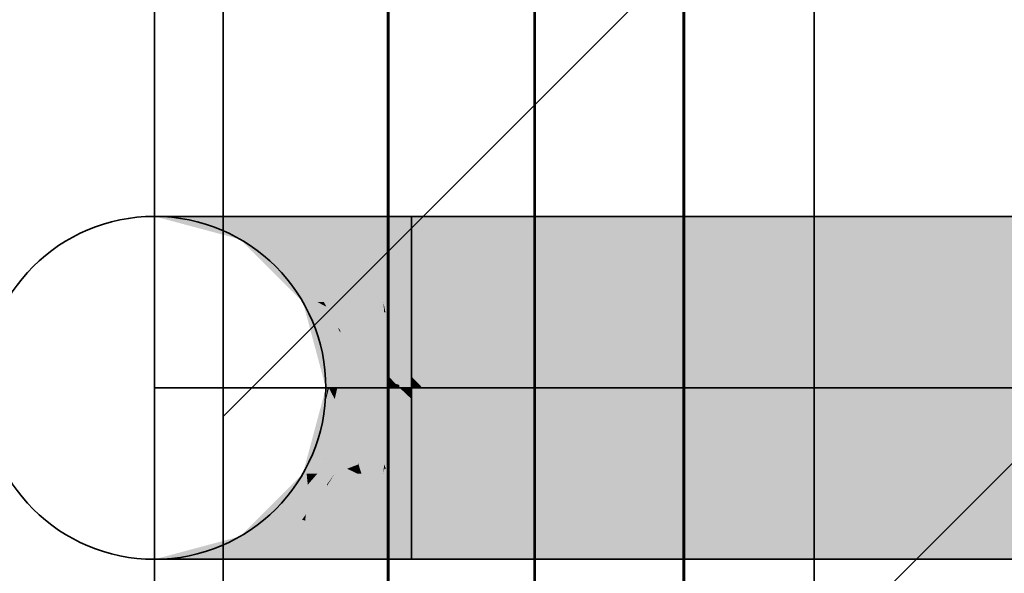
# Model space of a CAD drawing. Extents: x -459 to 541, y -543 to 550.
# Tile 182 of 256: x -417.92 to -414.59, y 476.02 to 477.89. Entities that reach past the tile are written whole.
import ezdxf

# ---------------------------------------------------------------- set-up
doc = ezdxf.new("R2010")
doc.units = 0
doc.layers.get('0').update_dxf_attribs({"lineweight": 35})
doc.layers.add('0-Shading', color=7, linetype='Continuous', lineweight=35)
for name, color, linetype, lineweight, true_color in [('A_Aussenwand', 3, 'Continuous', 35, 0x00ff00), ('A_Aussenwand-A07ALC2O1N', 3, 'Continuous', 35, 0x00ff00), ('A_Innenwand', 7, 'Continuous', 35, 0x80ff80), ('A_Tuer', 7, 'Continuous', 35, 0xbdbbbb), ('A_Wandschlitz-A07ALC2S1N', 7, 'Continuous', 35, 0x008080), ('H_Ruecklauf', 5, 'Continuous', 35, 0x0000ff), ('H_Vorlauf', 1, 'Continuous', 35, 0xff0000)]:
    doc.layers.add(name, color=color, linetype=linetype, lineweight=lineweight, true_color=true_color)

# ---------------------------------------------------------------- blocks, each defined once
blk = doc.blocks.new('3D-Ansicht-A07ALAKT1N', base_point=(-428.9481, 427.085))
at = {"layer": '0-Shading', "color": 176, "true_color": 0x000083}
for points in [[(-417.1556, 477.1493), (-417.4357, 477.227), (-417.1753, 477.1493), (-417.4653, 477.227)], [(-417.4357, 476.067), (-417.1556, 476.1447), (-417.4653, 476.067), (-417.1753, 476.1447)]]:
    blk.add_solid(points, dxfattribs=at)
at = {"layer": '0-Shading', "color": 174, "true_color": 0x00008c}
for points in [[(-417.0976, 477.1493), (-417.3488, 477.227), (-417.1556, 477.1493), (-417.4357, 477.227)], [(-417.4357, 476.067), (-417.3488, 476.067), (-417.1556, 476.1447), (-417.1492, 476.1288)], [(-417.1492, 476.1288), (-417.0976, 476.1447), (-417.1556, 476.1447)]]:
    blk.add_solid(points, dxfattribs=at)
at = {"layer": '0-Shading', "color": 174, "true_color": 0x000093}
for points in [[(-417.0055, 477.1493), (-417.2105, 477.227), (-417.0976, 477.1493), (-417.3488, 477.227)], [(-417.1492, 476.1288), (-417.1594, 476.0864), (-417.0976, 476.1447), (-417.0475, 476.1288)], [(-417.0475, 476.1288), (-417.0055, 476.1447), (-417.0976, 476.1447)], [(-417.3488, 476.067), (-417.2105, 476.067), (-417.1492, 476.1288), (-417.1594, 476.0864)]]:
    blk.add_solid(points, dxfattribs=at)
at = {"layer": '0-Shading', "color": 174, "true_color": 0x000099}
for points in [[(-416.8853, 477.1493), (-417.0303, 477.227), (-417.0055, 477.1493), (-417.2105, 477.227)], [(-417.0443, 476.1262), (-417.0055, 476.1447), (-417.0475, 476.1288)], [(-417.0055, 476.1447), (-417.0443, 476.1262), (-416.9151, 476.1288), (-416.9942, 476.0864)], [(-416.8853, 476.1447), (-417.0055, 476.1447), (-416.9151, 476.1288)], [(-417.1594, 476.0864), (-417.1677, 476.067), (-417.0475, 476.1288), (-417.0443, 476.1262)], [(-417.0443, 476.1262), (-417.1677, 476.067), (-416.9942, 476.0864), (-417.0303, 476.067)], [(-417.2105, 476.067), (-417.1677, 476.067), (-417.1594, 476.0864)]]:
    blk.add_solid(points, dxfattribs=at)
at = {"layer": '0-Shading', "color": 174, "true_color": 0x00009e}
for points in [[(-416.7455, 477.1493), (-416.8205, 477.227), (-416.8853, 477.1493), (-417.0303, 477.227)], [(-416.9805, 476.067), (-416.8853, 476.1447), (-416.9942, 476.0864)], [(-416.9805, 476.067), (-416.8205, 476.067), (-416.8853, 476.1447), (-416.7455, 476.1447)], [(-417.0303, 476.067), (-416.9805, 476.067), (-416.9942, 476.0864)]]:
    blk.add_solid(points, dxfattribs=at)
at = {"layer": '0-Shading', "color": 174, "true_color": 0x0000a0}
for points in [[(-416.5953, 477.1493), (-416.5953, 477.227), (-416.7455, 477.1493), (-416.8205, 477.227)], [(-416.5953, 477.227), (-416.5953, 477.1493), (-367.556, 477.227), (-364.763, 477.1493)], [(-416.5953, 476.067), (-416.5953, 476.1447), (-416.8205, 476.067), (-416.7455, 476.1447)], [(-416.5953, 476.1447), (-416.5953, 476.067), (-413.3498, 476.1447), (-413.0216, 476.067)]]:
    blk.add_solid(points, dxfattribs=at)
at = {"layer": '0-Shading', "color": 176, "true_color": 0x00008b}
for points in [[(-416.9505, 476.937), (-417.1556, 477.1493), (-416.963, 476.937), (-417.1753, 477.1493)], [(-417.036, 476.2685), (-416.9505, 476.357), (-417.0199, 476.3001), (-416.963, 476.357)], [(-417.1753, 476.1447), (-417.1556, 476.1447), (-417.0199, 476.3001), (-417.036, 476.2685)]]:
    blk.add_solid(points, dxfattribs=at)
at = {"layer": '0-Shading', "color": 174, "true_color": 0x0000a2}
for points in [[(-416.9505, 476.937), (-416.9138, 476.937), (-417.1556, 477.1493), (-417.0854, 477.1352)], [(-417.0854, 477.1352), (-417.0976, 477.1493), (-417.1556, 477.1493)], [(-417.036, 476.2685), (-417.0199, 476.2345), (-416.9505, 476.357), (-416.9465, 476.3193)], [(-416.9465, 476.3193), (-416.9138, 476.357), (-416.9505, 476.357)], [(-417.0528, 476.2512), (-417.1556, 476.1447), (-417.0355, 476.2165), (-417.0976, 476.1447)], [(-417.036, 476.2685), (-417.0528, 476.2512), (-417.0199, 476.2345), (-417.0355, 476.2165)]]:
    blk.add_solid(points, dxfattribs=at)
at = {"layer": '0-Shading', "color": 172, "true_color": 0x0000b6}
for points in [[(-417.0854, 477.1352), (-416.9775, 477.1098), (-417.0976, 477.1493), (-416.9955, 477.1352)], [(-416.9955, 477.1352), (-417.0055, 477.1493), (-417.0976, 477.1493)], [(-417.0854, 477.1352), (-416.8553, 476.937), (-416.9775, 477.1098)], [(-417.0854, 477.1352), (-416.9459, 476.9741), (-416.8553, 476.937), (-416.892, 476.937)], [(-416.9459, 476.9741), (-416.9138, 476.937), (-416.892, 476.937)], [(-416.9465, 476.3193), (-416.9529, 476.219), (-416.9138, 476.357), (-416.882, 476.3193)], [(-416.882, 476.3193), (-416.8553, 476.357), (-416.9138, 476.357)], [(-417.0199, 476.2345), (-416.9658, 476.2009), (-416.9465, 476.3193), (-416.9529, 476.219)], [(-416.9775, 476.1843), (-417.0355, 476.2165), (-416.9955, 476.1588), (-417.0634, 476.1843)], [(-417.0199, 476.2345), (-417.0355, 476.2165), (-416.9658, 476.2009), (-416.9775, 476.1843)], [(-417.0634, 476.1843), (-417.0976, 476.1447), (-416.9955, 476.1588), (-417.0055, 476.1447)]]:
    blk.add_solid(points, dxfattribs=at)
at = {"layer": '0-Shading', "color": 172, "true_color": 0x0000c7}
for points in [[(-416.9955, 477.1352), (-416.8656, 477.1098), (-417.0055, 477.1493), (-416.8783, 477.1352)], [(-416.8783, 477.1352), (-416.8853, 477.1493), (-417.0055, 477.1493)], [(-416.9775, 477.1098), (-416.8494, 477.0775), (-416.9955, 477.1352), (-416.8656, 477.1098)], [(-416.9775, 477.1098), (-416.8204, 477.0194), (-416.9163, 477.0944)], [(-416.9775, 477.1098), (-416.8553, 476.937), (-416.8204, 477.0194), (-416.7792, 476.937)], [(-416.8204, 477.0194), (-416.8494, 477.0775), (-416.9163, 477.0944)], [(-416.881, 476.3162), (-416.8553, 476.357), (-416.882, 476.3193)], [(-416.8553, 476.357), (-416.881, 476.3162), (-416.7792, 476.357), (-416.8482, 476.219)], [(-416.9529, 476.219), (-416.9554, 476.1977), (-416.882, 476.3193), (-416.881, 476.3162)], [(-416.881, 476.3162), (-416.9554, 476.1977), (-416.8482, 476.219), (-416.8718, 476.1718)], [(-416.9658, 476.2009), (-416.9554, 476.1977), (-416.9529, 476.219)], [(-416.8783, 476.1588), (-416.9775, 476.1843), (-416.8853, 476.1447), (-416.9955, 476.1588)], [(-416.9658, 476.2009), (-416.9775, 476.1843), (-416.8718, 476.1718), (-416.8783, 476.1588)], [(-416.9955, 476.1588), (-417.0055, 476.1447), (-416.8853, 476.1447)]]:
    blk.add_solid(points, dxfattribs=at)
at = {"layer": '0-Shading', "color": 172, "true_color": 0x0000d3}
for points in [[(-416.8783, 477.1352), (-416.7352, 477.1098), (-416.8853, 477.1493), (-416.7418, 477.1352)], [(-416.7418, 477.1352), (-416.7455, 477.1493), (-416.8853, 477.1493)], [(-416.8656, 477.1098), (-416.7269, 477.0775), (-416.8783, 477.1352), (-416.7352, 477.1098)], [(-416.8494, 477.0775), (-416.7179, 477.0429), (-416.8656, 477.1098), (-416.7269, 477.0775)], [(-416.8494, 477.0775), (-416.8204, 477.0194), (-416.7179, 477.0429), (-416.6952, 476.955)], [(-416.6952, 476.955), (-416.8204, 477.0194), (-416.6905, 476.937), (-416.7981, 476.9748)], [(-416.7981, 476.9748), (-416.7792, 476.937), (-416.6905, 476.937)], [(-416.8718, 476.1718), (-416.7649, 476.357), (-416.7792, 476.357)], [(-416.8718, 476.1718), (-416.7436, 476.1519), (-416.7649, 476.357), (-416.7184, 476.2494)], [(-416.7649, 476.357), (-416.7612, 476.3484), (-416.6905, 476.357), (-416.7003, 476.3193)], [(-416.7612, 476.3484), (-416.7184, 476.2494), (-416.7003, 476.3193)], [(-416.8718, 476.1718), (-416.8783, 476.1588), (-416.7436, 476.1519), (-416.7455, 476.1447)], [(-416.8783, 476.1588), (-416.8853, 476.1447), (-416.7455, 476.1447)]]:
    blk.add_solid(points, dxfattribs=at)
at = {"layer": '0-Shading', "color": 172, "true_color": 0x0000d9}
for points in [[(-416.7418, 477.1352), (-416.5953, 477.1098), (-416.7455, 477.1493), (-416.5953, 477.1352)], [(-416.5953, 477.1352), (-416.5953, 477.1493), (-416.7455, 477.1493)], [(-416.5953, 477.1352), (-415.1768, 476.9397), (-416.5953, 477.1493), (-412.3777, 476.9461)], [(-412.3777, 476.9461), (-363.3793, 477.0582), (-416.5953, 477.1493)], [(-364.763, 477.1493), (-416.5953, 477.1493), (-363.3793, 477.0582)], [(-416.7352, 477.1098), (-416.5953, 477.0775), (-416.7418, 477.1352), (-416.5953, 477.1098)], [(-416.7269, 477.0775), (-416.5953, 477.0429), (-416.7352, 477.1098), (-416.5953, 477.0775)], [(-416.5953, 477.1098), (-415.7765, 476.9383), (-416.5953, 477.1352), (-415.1768, 476.9397)], [(-416.5953, 477.0775), (-416.0504, 476.9377), (-416.5953, 477.1098), (-415.7765, 476.9383)], [(-416.7179, 477.0429), (-416.5953, 477.0094), (-416.7269, 477.0775), (-416.5953, 477.0429)], [(-416.5953, 477.0429), (-416.2162, 476.9373), (-416.5953, 477.0775), (-416.0504, 476.9377)], [(-416.7179, 477.0429), (-416.6952, 476.955), (-416.5953, 477.0094), (-416.5953, 476.937)], [(-416.3346, 476.937), (-416.2162, 476.9373), (-416.5953, 477.0094), (-416.5953, 477.0429)], [(-416.5953, 477.0094), (-416.5953, 476.937), (-416.3346, 476.937)], [(-416.6952, 476.955), (-416.6905, 476.937), (-416.5953, 476.937)], [(-416.2162, 476.9373), (-416.3346, 476.937), (-416.2152, 476.937)], [(-416.2152, 476.937), (-416.0479, 476.937), (-416.2162, 476.9373), (-416.0504, 476.9377)], [(-416.0504, 476.9377), (-416.0479, 476.937), (-415.7765, 476.9383), (-415.7704, 476.937)], [(-415.7765, 476.9383), (-415.7704, 476.937), (-415.1768, 476.9397), (-415.1576, 476.937)], [(-415.1768, 476.9397), (-415.1576, 476.937), (-412.3777, 476.9461), (-412.1898, 476.937)], [(-416.6774, 476.1487), (-416.6905, 476.357), (-416.7184, 476.2494)], [(-416.6774, 476.1487), (-416.5953, 476.1447), (-416.6905, 476.357), (-416.5953, 476.357)], [(-416.3346, 476.357), (-416.5953, 476.357), (-416.0944, 476.1447), (-416.5953, 476.1447)], [(-414.17, 476.357), (-416.3346, 476.357), (-413.3498, 476.1447), (-416.0944, 476.1447)], [(-416.7436, 476.1519), (-416.6774, 476.1487), (-416.7184, 476.2494)], [(-416.7455, 476.1447), (-416.5953, 476.1447), (-416.7436, 476.1519)]]:
    blk.add_solid(points, dxfattribs=at)
at = {"layer": '0-Shading', "color": 174, "true_color": 0x00008f}
for points in [[(-416.8761, 476.6495), (-416.9505, 476.937), (-416.9062, 476.7247), (-416.963, 476.937)], [(-416.8853, 476.647), (-416.8755, 476.647), (-416.9062, 476.7247), (-416.8761, 476.6495)], [(-416.963, 476.357), (-416.88, 476.647), (-416.8853, 476.647)], [(-416.963, 476.357), (-416.9505, 476.357), (-416.88, 476.647), (-416.8853, 476.6089)], [(-416.8853, 476.6089), (-416.8755, 476.647), (-416.88, 476.647)]]:
    blk.add_solid(points, dxfattribs=at)
at = {"layer": '0-Shading', "color": 174, "true_color": 0x0000ae}
for points in [[(-416.9505, 476.937), (-416.8465, 476.647), (-416.906, 476.9036)], [(-416.9505, 476.937), (-416.8761, 476.6495), (-416.8465, 476.647), (-416.8744, 476.647)], [(-416.906, 476.9036), (-416.9138, 476.937), (-416.9505, 476.937)], [(-416.8755, 476.647), (-416.8853, 476.6089), (-416.8744, 476.647), (-416.885, 476.6064)], [(-416.8744, 476.647), (-416.885, 476.6064), (-416.8645, 476.5693), (-416.8744, 476.5269)], [(-416.8761, 476.6495), (-416.8755, 476.647), (-416.8744, 476.647)], [(-416.8744, 476.647), (-416.874, 476.6443), (-416.8465, 476.647), (-416.8553, 476.6089)], [(-416.874, 476.6443), (-416.8645, 476.5693), (-416.8553, 476.6089)], [(-416.8853, 476.6089), (-416.9505, 476.357), (-416.885, 476.6064)], [(-416.8744, 476.5269), (-416.885, 476.6064), (-416.8921, 476.4505), (-416.9063, 476.5255)], [(-416.9063, 476.5255), (-416.9505, 476.357), (-416.8921, 476.4505), (-416.9138, 476.357)]]:
    blk.add_solid(points, dxfattribs=at)
at = {"layer": '0-Shading', "color": 172, "true_color": 0x0000ca}
for points in [[(-416.9138, 476.937), (-416.906, 476.9036), (-416.8835, 476.9214), (-416.8448, 476.8499)], [(-416.9138, 476.937), (-416.8835, 476.9214), (-416.892, 476.937)], [(-416.8835, 476.9214), (-416.849, 476.9036), (-416.892, 476.937), (-416.8553, 476.937)], [(-416.906, 476.9036), (-416.8356, 476.8327), (-416.8448, 476.8499)], [(-416.904, 476.9016), (-416.906, 476.9036), (-416.8004, 476.647), (-416.8465, 476.647)], [(-416.8448, 476.8499), (-416.8376, 476.8435), (-416.8835, 476.9214), (-416.849, 476.9036)], [(-416.8356, 476.8327), (-416.904, 476.9016), (-416.8232, 476.7672)], [(-416.904, 476.9016), (-416.8004, 476.647), (-416.8232, 476.7672)], [(-416.8356, 476.8327), (-416.8376, 476.8435), (-416.8448, 476.8499)], [(-416.8553, 476.6089), (-416.8232, 476.5269), (-416.8465, 476.647), (-416.8076, 476.6089)], [(-416.8076, 476.6089), (-416.8004, 476.647), (-416.8465, 476.647)], [(-416.8645, 476.5693), (-416.8302, 476.4899), (-416.8553, 476.6089), (-416.8232, 476.5269)], [(-416.8645, 476.5693), (-416.8744, 476.5269), (-416.8302, 476.4899), (-416.8376, 476.4505)], [(-416.8376, 476.4505), (-416.8744, 476.5269), (-416.849, 476.3904), (-416.8921, 476.4505)], [(-416.849, 476.3904), (-416.8921, 476.4505), (-416.8553, 476.357), (-416.906, 476.3904)], [(-416.906, 476.3904), (-416.9138, 476.357), (-416.8553, 476.357)]]:
    blk.add_solid(points, dxfattribs=at)
at = {"layer": '0-Shading', "color": 172, "true_color": 0x0000e1}
for points in [[(-416.849, 476.9036), (-416.7667, 476.8435), (-416.8553, 476.937), (-416.7747, 476.9036)], [(-416.7747, 476.9036), (-416.7792, 476.937), (-416.8553, 476.937)], [(-416.8376, 476.8435), (-416.7564, 476.7672), (-416.849, 476.9036), (-416.7667, 476.8435)], [(-416.8376, 476.8435), (-416.8356, 476.8327), (-416.7564, 476.7672), (-416.7508, 476.7247)], [(-416.7508, 476.7247), (-416.8356, 476.8327), (-416.7455, 476.6852), (-416.8232, 476.7672)], [(-416.7455, 476.6852), (-416.8232, 476.7672), (-416.7403, 476.647), (-416.8076, 476.6852)], [(-416.8076, 476.6852), (-416.8004, 476.647), (-416.7403, 476.647)], [(-416.7995, 476.5959), (-416.8004, 476.647), (-416.8076, 476.6089)], [(-416.8004, 476.647), (-416.7995, 476.5959), (-416.7455, 476.6089), (-416.7564, 476.5269)], [(-416.7403, 476.647), (-416.8004, 476.647), (-416.7455, 476.6089)], [(-416.8232, 476.5269), (-416.7971, 476.4517), (-416.8076, 476.6089), (-416.7995, 476.5959)], [(-416.7995, 476.5959), (-416.7971, 476.4517), (-416.7564, 476.5269), (-416.7706, 476.4212)], [(-416.8302, 476.4899), (-416.7971, 476.4517), (-416.8232, 476.5269)], [(-416.7778, 476.3934), (-416.8302, 476.4899), (-416.8376, 476.4505)], [(-416.7971, 476.4517), (-416.8302, 476.4899), (-416.7763, 476.392), (-416.7778, 476.3934)], [(-416.8133, 476.3734), (-416.8376, 476.4505), (-416.849, 476.3904)], [(-416.8133, 476.3734), (-416.775, 476.3882), (-416.8376, 476.4505), (-416.7778, 476.3934)], [(-416.7971, 476.4517), (-416.7763, 476.392), (-416.7706, 476.4212), (-416.7747, 476.3904)], [(-416.8553, 476.357), (-416.8133, 476.3734), (-416.849, 476.3904)], [(-416.7792, 476.357), (-416.8133, 476.3734), (-416.8553, 476.357)], [(-416.7792, 476.357), (-416.775, 476.3882), (-416.8133, 476.3734)], [(-416.7778, 476.3934), (-416.775, 476.3882), (-416.7763, 476.392)], [(-416.7763, 476.392), (-416.775, 476.3882), (-416.7747, 476.3904)]]:
    blk.add_solid(points, dxfattribs=at)
at = {"layer": '0-Shading', "color": 5, "true_color": 0x0000f1}
for points in [[(-416.7747, 476.9036), (-416.684, 476.8435), (-416.7792, 476.937), (-416.6882, 476.9036)], [(-416.6882, 476.9036), (-416.6905, 476.937), (-416.7792, 476.937)], [(-416.7667, 476.8435), (-416.6787, 476.7672), (-416.7747, 476.9036), (-416.684, 476.8435)], [(-416.7564, 476.7672), (-416.673, 476.6852), (-416.7667, 476.8435), (-416.6787, 476.7672)], [(-416.7564, 476.7672), (-416.7508, 476.7247), (-416.673, 476.6852), (-416.6717, 476.6658)], [(-416.6717, 476.6658), (-416.7508, 476.7247), (-416.6704, 476.647), (-416.7455, 476.6852)], [(-416.7455, 476.6852), (-416.7403, 476.647), (-416.6704, 476.647)], [(-416.6787, 476.5269), (-416.6704, 476.647), (-416.7455, 476.6089), (-416.7403, 476.647)], [(-416.7564, 476.5269), (-416.6884, 476.3882), (-416.7455, 476.6089), (-416.6787, 476.5269)], [(-416.7706, 476.4212), (-416.6893, 476.3739), (-416.7564, 476.5269), (-416.6884, 476.3882)], [(-416.6905, 476.357), (-416.7706, 476.4212), (-416.7747, 476.3904)], [(-416.7706, 476.4212), (-416.6905, 476.357), (-416.6893, 476.3739)], [(-416.775, 476.3882), (-416.7792, 476.357), (-416.7649, 476.357)], [(-416.6905, 476.357), (-416.7747, 476.3904), (-416.7649, 476.357), (-416.775, 476.3882)]]:
    blk.add_solid(points, dxfattribs=at)
at = {"layer": '0-Shading', "color": 5, "true_color": 0x0000f9}
for points in [[(-416.6836, 476.9007), (-416.6905, 476.937), (-416.6882, 476.9036)], [(-416.5953, 476.8435), (-416.5953, 476.937), (-416.6836, 476.9007), (-416.6905, 476.937)], [(-416.684, 476.8435), (-416.6706, 476.8319), (-416.6882, 476.9036), (-416.6836, 476.9007)], [(-416.5953, 476.7672), (-416.5953, 476.8435), (-416.6706, 476.8319), (-416.6836, 476.9007)], [(-416.6787, 476.7672), (-416.6537, 476.7425), (-416.684, 476.8435), (-416.6706, 476.8319)], [(-416.6706, 476.8319), (-416.6537, 476.7425), (-416.5953, 476.7672), (-416.5953, 476.6852)], [(-416.6787, 476.7672), (-416.673, 476.6852), (-416.6375, 476.6574), (-416.6483, 476.66)], [(-416.6787, 476.7672), (-416.6375, 476.6574), (-416.6537, 476.7425)], [(-416.5953, 476.6852), (-416.6537, 476.7425), (-416.5953, 476.647), (-416.6375, 476.6574)], [(-416.673, 476.6852), (-416.6717, 476.6658), (-416.6483, 476.66)], [(-416.6356, 476.647), (-416.6704, 476.647), (-416.6858, 476.3821), (-416.6884, 476.3882)], [(-416.5953, 476.6089), (-416.6356, 476.647), (-416.6818, 476.3726), (-416.6858, 476.3821)], [(-416.6717, 476.6658), (-416.6704, 476.647), (-416.6483, 476.66), (-416.6356, 476.647)], [(-416.6483, 476.66), (-416.6356, 476.647), (-416.6375, 476.6574)], [(-416.6375, 476.6574), (-416.6356, 476.647), (-416.5953, 476.647)], [(-416.5953, 476.6089), (-416.5953, 476.647), (-416.6356, 476.647)], [(-416.5953, 476.6089), (-416.6818, 476.3726), (-416.5953, 476.357)], [(-416.6893, 476.3739), (-416.6905, 476.357), (-416.6874, 476.3736)], [(-416.6874, 476.3736), (-416.6905, 476.357), (-416.5953, 476.357)], [(-416.6884, 476.3882), (-416.6893, 476.3739), (-416.6858, 476.3821), (-416.6874, 476.3736)], [(-416.6858, 476.3821), (-416.6874, 476.3736), (-416.6818, 476.3726)]]:
    blk.add_solid(points, dxfattribs=at)
at = {"layer": '0-Shading', "color": 5, "true_color": 0x0000fa}
for points in [[(-416.5209, 476.6959), (-416.3346, 476.937), (-416.5953, 476.7672), (-416.5953, 476.937)], [(-415.2626, 476.647), (-416.3346, 476.937), (-416.4699, 476.647), (-416.5209, 476.6959)], [(-416.2152, 476.937), (-416.3346, 476.937), (-415.0859, 476.647), (-415.2626, 476.647)], [(-416.0479, 476.937), (-416.2152, 476.937), (-414.755, 476.647), (-415.0859, 476.647)], [(-414.755, 476.647), (-414.109, 476.647), (-416.0479, 476.937), (-415.7704, 476.937)], [(-415.7704, 476.937), (-414.109, 476.647), (-415.1576, 476.937), (-412.5412, 476.647)], [(-415.1576, 476.937), (-412.5412, 476.647), (-412.1898, 476.937), (-404.5592, 476.647)], [(-416.5586, 476.647), (-416.5209, 476.6959), (-416.5953, 476.6852), (-416.5953, 476.7672)], [(-416.5953, 476.6852), (-416.5953, 476.647), (-416.5586, 476.647)], [(-416.5209, 476.6959), (-416.5586, 476.647), (-416.4699, 476.647)], [(-416.3346, 476.357), (-416.5953, 476.647), (-416.5953, 476.6089)], [(-416.3346, 476.357), (-416.2442, 476.3815), (-416.5953, 476.647), (-416.5586, 476.647)], [(-416.2442, 476.3815), (-415.2626, 476.647), (-416.5586, 476.647)], [(-414.17, 476.357), (-415.2626, 476.647), (-416.2152, 476.357), (-416.2442, 476.3815)], [(-415.0859, 476.647), (-415.2626, 476.647), (-413.8923, 476.357), (-414.17, 476.357)], [(-414.755, 476.647), (-415.0859, 476.647), (-413.3428, 476.357), (-413.8923, 476.357)], [(-413.3428, 476.357), (-412.2451, 476.357), (-414.755, 476.647), (-414.109, 476.647)], [(-416.5953, 476.6089), (-416.5953, 476.357), (-416.3346, 476.357)], [(-416.2442, 476.3815), (-416.3346, 476.357), (-416.2152, 476.357)]]:
    blk.add_solid(points, dxfattribs=at)
blk = doc.blocks.new('Referenz-A07ALC2M1N', base_point=(-428.9482, 451.647))
at = {"layer": 'A_Aussenwand', "color": 0, "linetype": 'ByBlock', "ltscale": 0.35}
blk.add_line((-416.1766, 509.847), (-416.1766, 469.847), dxfattribs=at)
at = {"layer": 'A_Aussenwand', "color": 0, "linetype": 'ByBlock', "lineweight": 18, "ltscale": 0.18}
blk.add_line((-416.1724, 477.6105), (-416.1724, 477.6105), dxfattribs=at)
at = {"layer": 'A_Innenwand', "color": 0, "linetype": 'ByBlock', "ltscale": 0.35}
for p, q in [((-416.1801, 519.447), (-416.1801, 469.847)), ((-416.1788, 519.447), (-416.1788, 469.847))]:
    blk.add_line(p, q, dxfattribs=at)
at = {"layer": 'A_Tuer', "color": 0, "linetype": 'Continuous', "ltscale": 0.35}
for p, q in [((-416.6766, 469.847), (-416.6766, 509.847)), ((-415.6766, 469.847), (-415.6766, 509.847)), ((-416.6724, 479.0742), (-416.6724, 469.847)), ((-415.6724, 469.847), (-415.6724, 479.0748))]:
    blk.add_line(p, q, dxfattribs=at)
blk = doc.blocks.new('Referenz-A07ALC2U1N', base_point=(-417.2349, 427.085))
at = {"layer": 'A_Aussenwand-A07ALC2O1N', "color": 0, "linetype": 'ByBlock', "ltscale": 0.35}
for p, q in [((-417.2326, 469.847), (-417.2326, 493.647)), ((-417.2326, 493.647), (-417.2326, 440.847)), ((-415.2326, 493.647), (-415.2326, 469.847))]:
    blk.add_line(p, q, dxfattribs=at)
at = {"layer": 'A_Aussenwand-A07ALC2O1N', "color": 0, "linetype": 'ByBlock', "lineweight": 18, "ltscale": 0.18}
for p, q in [((-417.2326, 476.5504), (-402.6293, 491.1537)), ((-417.2326, 473.722), (-402.6293, 488.3253))]:
    blk.add_line(p, q, dxfattribs=at)
at = {"layer": 'A_Wandschlitz-A07ALC2S1N', "color": 0, "linetype": 'Continuous', "ltscale": 0.35}
for p, q in [((-417.2326, 493.647), (-417.2326, 469.847)), ((-415.2326, 469.847), (-415.2326, 493.647))]:
    blk.add_line(p, q, dxfattribs=at)
blk = doc.blocks.new('Steigleitung Heizung-A07ALC5S1N', base_point=(-417.4653, 474.847))
at = {"color": 0, "linetype": 'ByBlock', "lineweight": -2, "ltscale": 0.35}
blk.add_line((-417.4653, 474.847), (-417.4653, 493.647), dxfattribs=at)
blk = doc.blocks.new('Steigleitung Heizung-A07ALC5U1N', base_point=(-417.4653, 471.047))
at = {"color": 0, "linetype": 'ByBlock', "lineweight": -2, "ltscale": 0.35}
blk.add_line((-417.4653, 471.047), (-417.4653, 493.647), dxfattribs=at)
blk = doc.blocks.new('Steigleitung Heizung-A07ALC5W1N', base_point=(-417.4653, 476.647))
at = {"color": 0, "linetype": 'ByBlock', "lineweight": -2, "ltscale": 0.35}
blk.add_line((-417.4653, 476.647), (-417.4653, 493.647), dxfattribs=at)
blk = doc.blocks.new('Steigleitung Heizung-A07ALC5Y1N', base_point=(-417.4653, 473.047))
at = {"color": 0, "linetype": 'ByBlock', "lineweight": -2, "ltscale": 0.35}
blk.add_line((-417.4653, 473.047), (-417.4653, 493.647), dxfattribs=at)
blk = doc.blocks.new('Rohr - 1703-A07ALC601N', base_point=(-417.4653, 476.647))
at = {"color": 0, "linetype": 'ByBlock', "lineweight": -2, "ltscale": 0.35}
blk.add_line((-417.4653, 476.647), (-280.4879, 476.647), dxfattribs=at)
blk = doc.blocks.new('Geometrie-A07ALC6G1N', base_point=(-418.3453, 472.167))
at = {"layer": 'H_Ruecklauf', "lineweight": -2}
for p, q in [((-417.4357, 477.227), (-417.4653, 477.227)), ((-417.3488, 477.227), (-417.4357, 477.227)), ((-417.2105, 477.227), (-417.3488, 477.227)), ((-417.0303, 477.227), (-417.2105, 477.227)), ((-416.8205, 477.227), (-417.0303, 477.227)), ((-416.5953, 477.227), (-416.8205, 477.227)), ((-281.3579, 477.227), (-416.5953, 477.227)), ((-416.5953, 476.8873), (-416.5953, 477.227)), ((-416.5953, 476.067), (-416.5953, 477.227)), ((-416.5953, 476.4068), (-416.5953, 476.8873)), ((-416.5953, 476.067), (-416.5953, 476.4068)), ((-417.4357, 476.067), (-417.4653, 476.067)), ((-417.3488, 476.067), (-417.4357, 476.067)), ((-417.2105, 476.067), (-417.3488, 476.067)), ((-417.0303, 476.067), (-417.2105, 476.067)), ((-416.8205, 476.067), (-417.0303, 476.067)), ((-416.5953, 476.067), (-416.8205, 476.067)), ((-416.5953, 476.067), (-281.3579, 476.067))]:
    blk.add_line(p, q, dxfattribs=at)
blk.add_circle((-417.4653, 476.647), 0.58, dxfattribs=at)
blk.add_circle((-417.4653, 476.647), 0.58, dxfattribs=at)

msp = doc.modelspace()

# ---------------------------------------------------------------- block references
at = {"color": 251, "lineweight": 25, "ltscale": 0.25, "true_color": 0x585858}
for name, p in [('Referenz-A07ALC2M1N', (-428.9482, 451.647)), ('Referenz-A07ALC2U1N', (-417.2349, 427.085))]:
    msp.add_blockref(name, p, dxfattribs=at)
msp.add_blockref('3D-Ansicht-A07ALAKT1N', (-428.9481, 427.085))
at = {"linetype": 'Continuous', "ltscale": 0.35}
msp.add_blockref('Geometrie-A07ALC6G1N', (-418.3453, 472.167), dxfattribs=at)
at = {"layer": 'H_Ruecklauf', "ltscale": 0.35}
for name, p in [('Steigleitung Heizung-A07ALC5W1N', (-417.4653, 476.647)), ('Steigleitung Heizung-A07ALC5Y1N', (-417.4653, 473.047)), ('Rohr - 1703-A07ALC601N', (-417.4653, 476.647))]:
    msp.add_blockref(name, p, dxfattribs=at)
at = {"layer": 'H_Vorlauf', "ltscale": 0.35}
for name, p in [('Steigleitung Heizung-A07ALC5S1N', (-417.4653, 474.847)), ('Steigleitung Heizung-A07ALC5U1N', (-417.4653, 471.047))]:
    msp.add_blockref(name, p, dxfattribs=at)

doc.saveas('drawing.dxf')
